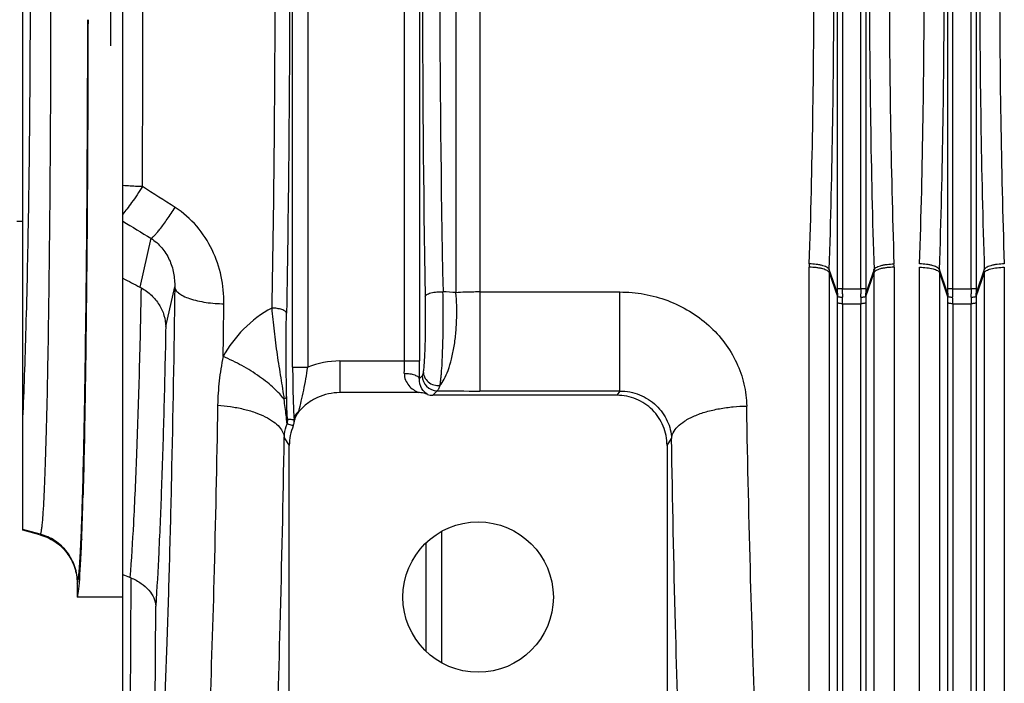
# Model space of a CAD drawing. Extents: x -3114 to 1181, y 8 to 2299.
# Tile 41 of 71: x -1973 to -1776, y 1927 to 2059. Entities that reach past the tile are written whole.
import ezdxf

# ---------------------------------------------------------------- set-up
doc = ezdxf.new("R2010")
doc.units = 0
doc.header["$LTSCALE"] = 65.395
doc.layers.get('0').update_dxf_attribs({"linetype": 'CONTINUOUS'})

msp = doc.modelspace()

# ---------------------------------------------------------------- linework, layer by layer
at = {"color": 6, "linetype": 'CONTINUOUS'}
for p, q in [((-1951.91, 1921.5), (-1951.91, 2216.5)), ((-1971.91, 1957.35), (-1971.91, 2180.65)), ((-1973.11, 2019), (-1971.91, 2019)), ((-1892.97, 1984.79), (-1908.65, 1984.79)), ((-1853.37, 1984.26), (-1890.12, 1984.26)), ((-1918.73, 1913.57), (-1918.73, 1974.27)), ((-1843.38, 1974.27), (-1843.38, 1913.57)), ((-1968.46, 1956.43), (-1971.91, 1957.35)), ((-1961.06, 1946.77), (-1961.06, 1944.01)), ((-1951.91, 1944), (-1961.06, 1944))]:
    msp.add_line(p, q, dxfattribs=at)
at = {"color": 9, "linetype": 'CONTINUOUS'}
for p, q in [((-1880.7, 2152.13), (-1880.7, 1985.11)), ((-1918.06, 1989.86), (-1918.06, 2148.05)), ((-1915.06, 2148.05), (-1915.06, 1989.86)), ((-1895.75, 1991.12), (-1895.75, 2146.8)), ((-1892.76, 2146.8), (-1892.76, 1991.12)), ((-1885.48, 2132.54), (-1885.48, 2004.73)), ((-1809.4, 2005.52), (-1809.4, 2132.48)), ((-1808.41, 2132.48), (-1808.41, 2005.52)), ((-1804.71, 2005.52), (-1804.71, 2132.48)), ((-1803.71, 2132.48), (-1803.71, 2005.52)), ((-1787.4, 2005.52), (-1787.4, 2132.48)), ((-1786.41, 2132.48), (-1786.41, 2005.52)), ((-1782.71, 2005.52), (-1782.71, 2132.48)), ((-1781.71, 2132.48), (-1781.71, 2005.52)), ((-1946.32, 2015.58), (-1948.51, 2005.83)), ((-1809.41, 2004.61), (-1811.02, 2009.32)), ((-1802.09, 2009.32), (-1803.71, 2004.61)), ((-1787.41, 2004.61), (-1789.02, 2009.32)), ((-1780.09, 2009.32), (-1781.71, 2004.61)), ((-1811.03, 2008.73), (-1809.41, 2003.99)), ((-1811.03, 2008.73), (-1811.03, 1883.57)), ((-1803.71, 2003.99), (-1802.08, 2008.73)), ((-1802.08, 1883.57), (-1802.08, 2008.73)), ((-1789.03, 2008.73), (-1787.41, 2003.99)), ((-1789.03, 2008.73), (-1789.03, 1883.57)), ((-1781.71, 2003.99), (-1780.08, 2008.73)), ((-1780.08, 1883.57), (-1780.08, 2008.73)), ((-1943.37, 1997.96), (-1941.59, 2005.87)), ((-1808.41, 2005.52), (-1804.71, 2005.52)), ((-1786.41, 2005.52), (-1782.71, 2005.52)), ((-1880.7, 2004.87), (-1852.81, 2004.87)), ((-1852.81, 1985.11), (-1852.81, 2004.87)), ((-1809.4, 1877.51), (-1809.4, 2002.79)), ((-1808.4, 2002.52), (-1804.71, 2002.52)), ((-1808.4, 2002.52), (-1808.4, 1876.73)), ((-1804.71, 1876.73), (-1804.71, 2002.52)), ((-1803.72, 2002.79), (-1803.72, 1877.51)), ((-1787.4, 1877.51), (-1787.4, 2002.79)), ((-1786.4, 2002.52), (-1782.71, 2002.52)), ((-1786.4, 2002.52), (-1786.4, 1876.73)), ((-1782.71, 1876.73), (-1782.71, 2002.52)), ((-1781.72, 2002.79), (-1781.72, 1877.51)), ((-1918.06, 1989.86), (-1915.06, 1989.86)), ((-1908.65, 1991.12), (-1908.65, 1984.79)), ((-1908.65, 1991.12), (-1892.76, 1991.12)), ((-1892.21, 1988.17), (-1892.79, 1987.58)), ((-1890.12, 1984.26), (-1889.21, 1985.17)), ((-1852.81, 1985.11), (-1880.7, 1985.11)), ((-1852.81, 1985.11), (-1853.37, 1984.26)), ((-1919.73, 1975.77), (-1918.73, 1974.27)), ((-1843.38, 1974.27), (-1842.48, 1975.62)), ((-1959.97, 1963.79), (-1959.96, 1963.87)), ((-1968.4, 1956.55), (-1971.91, 1957.49)), ((-1968.4, 1956.55), (-1968.46, 1956.43)), ((-1891.5, 1954.77), (-1891.5, 1933.23)), ((-1961.06, 1946.77), (-1960.99, 1946.9)), ((-1950.34, 1947.85), (-1950.74, 1884.06)), ((-1945.7, 1890.39), (-1945.37, 1942.21))]:
    msp.add_line(p, q, dxfattribs=at)
at = {"color": 2, "linetype": 'CONTINUOUS'}
for p, q in [((-1954.41, 2084), (-1954.41, 2054)), ((-1815.01, 1886.83), (-1815.01, 2009.79)), ((-1798.1, 2009.79), (-1798.1, 1886.83)), ((-1793.01, 1886.83), (-1793.01, 2009.79)), ((-1776.1, 2009.79), (-1776.1, 1886.83)), ((-1808.41, 2005.52), (-1809.4, 2005.52)), ((-1803.71, 2005.52), (-1804.71, 2005.52)), ((-1786.41, 2005.52), (-1787.4, 2005.52)), ((-1781.71, 2005.52), (-1782.71, 2005.52)), ((-1888.31, 1930.87), (-1888.31, 1957.13)), ((-1960.14, 1955.47), (-1960.14, 1955.59))]:
    msp.add_line(p, q, dxfattribs=at)
at = {"color": 6, "linetype": 'CONTINUOUS'}
msp.add_circle((-1881.06, 1944), 15, dxfattribs=at)
at = {"color": 9, "linetype": 'CONTINUOUS'}
for centre, radius, start, end in [((1905.3, 2069.01), 3797.48, 179.03008, 180.98146), ((1245.8, 2069.01), 3134.52, 178.84201, 181.17177), ((-13723.12, 2069), 11775.18, 359.790292, 0.209708), ((-1792.6, 2008.73), 18.42, 178.1663, 179.9976), ((-1820.51, 2008.73), 18.42, 0.0024, 1.8337), ((-1891.6, 1933.89), 71.11, 85.0592, 87.1485), ((-1900.06, 2002.77), 90.67, 0.01, 0.7714), ((-1918.38, 2002.51), 109.98, 0.0032, 0.7005), ((-1692.94, 2002.5), 111.77, 179.3052, 179.9912), ((-1714.53, 2002.78), 89.19, 179.2223, 179.9963), ((-1878.06, 2002.77), 90.67, 0.01, 0.7714), ((-1896.38, 2002.51), 109.98, 0.0032, 0.7005), ((-1670.94, 2002.5), 111.77, 179.3052, 179.9912), ((-1692.53, 2002.78), 89.19, 179.2223, 179.9963), ((-6748.38, 2059.25), 4816.94, 359.19994, 359.32516), ((-1908.65, 1974.13), 16.98, 89.9976, 112.1651), ((-1985.51, 1991.11), 89.76, 358.4283, 0.0065), ((-2069.58, 1991.04), 176.82, 358.8799, 0.0243), ((-1889.2, 1988.18), 3.01, 180.186, 269.8142), ((-1880.82, 2510.72), 525.61, 269.0853, 270.0129), ((-1922.05, 1979.47), 3.02, 342.7644, 359.9745)]:
    msp.add_arc(centre, radius, start, end, dxfattribs=at)
at = {"color": 2, "linetype": 'CONTINUOUS'}
for centre, radius, start, end in [((-1793.27, 2009.78), 21.74, 178.1577, 179.9842), ((-1819.84, 2009.78), 21.74, 0.0158, 1.8423), ((-1770.6, 2008.73), 18.42, 178.1663, 179.9976), ((-1798.51, 2008.73), 18.42, 0.0024, 1.8337), ((-1894.62, 2005.52), 85.22, 359.3912, 0.0007), ((-1913.61, 2005.52), 105.21, 359.4521, 0.0007), ((-1699.57, 2005.52), 105.14, 179.9992, 180.5481), ((-1718.5, 2005.52), 85.21, 179.9993, 180.6088), ((-1872.62, 2005.52), 85.22, 359.3912, 0.0007), ((-1891.61, 2005.52), 105.21, 359.4521, 0.0007), ((-1677.57, 2005.52), 105.14, 179.9992, 180.5481), ((-1696.5, 2005.52), 85.21, 179.9993, 180.6088), ((-1784.15, 2004.31), 25.25, 179.3254, 180.7251), ((-1778.28, 2004.22), 30.13, 179.4442, 180.6851), ((-1834.83, 2004.22), 30.13, 359.3144, 0.5562), ((-1828.97, 2004.31), 25.26, 359.275, 0.6745), ((-1762.15, 2004.31), 25.25, 179.3254, 180.7251), ((-1756.28, 2004.22), 30.13, 179.4442, 180.6851), ((-1812.83, 2004.22), 30.13, 359.3144, 0.5562), ((-1806.97, 2004.31), 25.26, 359.275, 0.6745), ((-1915.06, 1978.85), 2.85, 130.5995, 131.5796), ((-1915.05, 1978.84), 2.87, 127.9258, 130.5984), ((-1925.11, 1983.02), 8.52, 345.8585, 346.9791), ((-1921.38, 1978.84), 3.65, 1.0234, 8.2432), ((-1913.45, 1978.29), 4.33, 165.3689, 165.9451), ((-2737.92, 1984.28), 778.31, 357.88762, 358.49194), ((-1957.53, 1955.28), 2.61, 175.8629, 177.817)]:
    msp.add_arc(centre, radius, start, end, dxfattribs=at)
at = {"color": 6, "linetype": 'CONTINUOUS'}
for centre, radius, start, end in [((-1952.41, 1998.3), 8.48, 60.8914, 62.5691), ((-1908.7, 1974.18), 10.59, 139.5228, 140.3176), ((-1908.72, 1974.27), 10.01, 156.9972, 180.0046), ((-1920.7, 1979.35), 3, 337.0107, 351.442), ((-1952.86, 1941.77), 6.59, 67.537, 69.0598)]:
    msp.add_arc(centre, radius, start, end, dxfattribs=at)
msp.add_ellipse((-1961.06, 2069), major_axis=(0, 125), ratio=0.017455, start_param=-3.141593, end_param=-2.711622, dxfattribs=at)
at = {"color": 9, "linetype": 'CONTINUOUS'}
for points, knots in [([(-1968.4, 2181.45), (-1968.37, 2181.42), (-1968.34, 2181.32), (-1968.29, 2181.14), (-1968.24, 2180.9), (-1968.16, 2180.44), (-1968.08, 2179.72), (-1967.98, 2178.65), (-1967.88, 2177.33), (-1967.78, 2175.76), (-1967.69, 2173.94), (-1967.59, 2171.87), (-1967.5, 2169.57), (-1967.38, 2166.04), (-1967.23, 2161.08), (-1967.07, 2154.5), (-1966.92, 2147.12), (-1966.79, 2139.02), (-1966.67, 2130.27), (-1966.57, 2120.95), (-1966.45, 2107.64), (-1966.35, 2090.27), (-1966.32, 2069), (-1966.35, 2047.73), (-1966.45, 2030.36), (-1966.57, 2017.05), (-1966.67, 2007.73), (-1966.79, 1998.98), (-1966.92, 1990.88), (-1967.07, 1983.51), (-1967.23, 1976.92), (-1967.38, 1971.96), (-1967.5, 1968.43), (-1967.59, 1966.13), (-1967.69, 1964.07), (-1967.78, 1962.25), (-1967.88, 1960.67), (-1967.98, 1959.35), (-1968.08, 1958.29), (-1968.16, 1957.56), (-1968.24, 1957.1), (-1968.29, 1956.86), (-1968.34, 1956.68), (-1968.37, 1956.58), (-1968.4, 1956.55)], [0, 0, 0, 0, 0.000553, 0.001378, 0.002484, 0.003873, 0.007502, 0.012267, 0.018157, 0.025161, 0.033263, 0.042446, 0.052687, 0.063965, 0.089521, 0.11888, 0.151768, 0.187884, 0.226891, 0.268429, 0.312114, 0.404287, 0.5, 0.595713, 0.687886, 0.731571, 0.773109, 0.812116, 0.848232, 0.88112, 0.910479, 0.936035, 0.947313, 0.957554, 0.966737, 0.974839, 0.981843, 0.987733, 0.992498, 0.996127, 0.997516, 0.998622, 0.999447, 1, 1, 1, 1]), ([(-1971.91, 1978.73), (-1971.78, 1981.49), (-1971.54, 1987.4), (-1971.12, 2000.57), (-1970.71, 2019.19), (-1970.42, 2043.38), (-1970.32, 2069), (-1970.42, 2094.62), (-1970.71, 2118.81), (-1971.12, 2137.43), (-1971.54, 2150.6), (-1971.78, 2156.51), (-1971.91, 2159.27)], [0, 0, 0, 0, 0.04591, 0.098201, 0.218919, 0.355403, 0.5, 0.644598, 0.781081, 0.901799, 0.95409, 1, 1, 1, 1]), ([(-1922.22, 2135.53), (-1922.01, 2124.53), (-1921.71, 2102.22), (-1921.56, 2068.58), (-1921.72, 2034.95), (-1922.03, 2012.65), (-1922.24, 2001.67)], [0, 0, 0, 0, 0.246397, 0.500186, 0.753881, 1, 1, 1, 1]), ([(-1919.28, 2136.53), (-1919.07, 2125.37), (-1918.76, 2102.72), (-1918.62, 2068.57), (-1918.77, 2034.44), (-1919.08, 2011.8), (-1919.29, 2000.66)], [0, 0, 0, 0, 0.246397, 0.500186, 0.753882, 1, 1, 1, 1]), ([(-1811.02, 2009.32), (-1810.71, 2019.15), (-1810.24, 2039.05), (-1810.01, 2069), (-1810.24, 2098.96), (-1810.71, 2118.85), (-1811.02, 2128.68)], [0, 0, 0, 0, 0.247249, 0.5, 0.752751, 1, 1, 1, 1]), ([(-1802.09, 2128.68), (-1802.41, 2118.85), (-1802.87, 2098.96), (-1803.1, 2069), (-1802.87, 2039.05), (-1802.41, 2019.15), (-1802.09, 2009.32)], [0, 0, 0, 0, 0.247249, 0.5, 0.752751, 1, 1, 1, 1]), ([(-1789.02, 2009.32), (-1788.71, 2019.15), (-1788.24, 2039.05), (-1788.01, 2069), (-1788.24, 2098.96), (-1788.71, 2118.85), (-1789.02, 2128.68)], [0, 0, 0, 0, 0.247249, 0.5, 0.752751, 1, 1, 1, 1]), ([(-1780.09, 2128.68), (-1780.41, 2118.85), (-1780.87, 2098.96), (-1781.1, 2069), (-1780.87, 2039.05), (-1780.41, 2019.15), (-1780.09, 2009.32)], [0, 0, 0, 0, 0.247249, 0.5, 0.752751, 1, 1, 1, 1]), ([(-1959.96, 1963.87), (-1959.79, 1969.77), (-1959.51, 1983.24), (-1959.21, 2005.5), (-1959, 2031.36), (-1958.94, 2049.67), (-1958.92, 2059.19)], [0, 0, 0, 0, 0.185896, 0.423909, 0.700517, 1, 1, 1, 1]), ([(-1948.02, 2025.9), (-1948.36, 2025.91), (-1949.65, 2025.93), (-1950.95, 2026.01), (-1951.91, 2026.1)], [0, 0, 0, 0, 0.256714, 1, 1, 1, 1]), ([(-1948.02, 2025.9), (-1948.71, 2024.81), (-1949.72, 2023.3), (-1951.04, 2021.49), (-1951.63, 2020.74), (-1951.91, 2020.42)], [0, 0, 0, 0, 0.575619, 0.812075, 1, 1, 1, 1]), ([(-1946.32, 2015.58), (-1946.22, 2015.62), (-1945.98, 2015.79), (-1945.58, 2016.16), (-1945.08, 2016.72), (-1944.48, 2017.45), (-1943.8, 2018.35), (-1942.77, 2019.78), (-1942.01, 2020.93), (-1941.5, 2021.72)], [0, 0, 0, 0, 0.043157, 0.111237, 0.206396, 0.327845, 0.473343, 0.637934, 1, 1, 1, 1]), ([(-1931.77, 2002.52), (-1931.75, 2004.35), (-1932.11, 2008.05), (-1933.91, 2013.37), (-1937, 2018.16), (-1939.89, 2020.7), (-1941.5, 2021.72)], [0, 0, 0, 0, 0.244911, 0.493236, 0.745096, 1, 1, 1, 1]), ([(-1946.32, 2015.58), (-1945.52, 2015.06), (-1944.08, 2013.79), (-1942.56, 2011.36), (-1941.71, 2008.66), (-1941.57, 2006.79), (-1941.59, 2005.87)], [0, 0, 0, 0, 0.25307, 0.504152, 0.753094, 1, 1, 1, 1]), ([(-1811.03, 2008.73), (-1811.06, 2008.81), (-1811.17, 2008.96), (-1811.44, 2009.16), (-1811.84, 2009.34), (-1812.35, 2009.5), (-1812.96, 2009.63), (-1813.85, 2009.76), (-1814.55, 2009.79), (-1815.01, 2009.79)], [0, 0, 0, 0, 0.05594, 0.132799, 0.235614, 0.363186, 0.511424, 0.672589, 1, 1, 1, 1]), ([(-1811.02, 2009.32), (-1811.05, 2009.39), (-1811.16, 2009.55), (-1811.43, 2009.76), (-1811.83, 2009.95), (-1812.34, 2010.12), (-1812.95, 2010.27), (-1813.84, 2010.42), (-1814.53, 2010.47), (-1815, 2010.48)], [0, 0, 0, 0, 0.055952, 0.133186, 0.236443, 0.36434, 0.512678, 0.673678, 1, 1, 1, 1]), ([(-1802.09, 2009.32), (-1802.07, 2009.39), (-1801.95, 2009.55), (-1801.68, 2009.76), (-1801.28, 2009.95), (-1800.77, 2010.12), (-1800.17, 2010.27), (-1799.27, 2010.42), (-1798.58, 2010.47), (-1798.12, 2010.48)], [0, 0, 0, 0, 0.055948, 0.133176, 0.236429, 0.364324, 0.512664, 0.673668, 1, 1, 1, 1]), ([(-1798.1, 2009.79), (-1798.57, 2009.79), (-1799.26, 2009.76), (-1800.16, 2009.63), (-1800.76, 2009.5), (-1801.27, 2009.34), (-1801.67, 2009.16), (-1801.95, 2008.96), (-1802.06, 2008.81), (-1802.08, 2008.73)], [0, 0, 0, 0, 0.327411, 0.488576, 0.636814, 0.764386, 0.867201, 0.94406, 1, 1, 1, 1]), ([(-1948.29, 2005.71), (-1948.4, 1999.78), (-1948.66, 1988.56), (-1949.17, 1972.88), (-1949.75, 1959.55), (-1950.23, 1951.49), (-1950.51, 1947.92)], [0, 0, 0, 0, 0.30801, 0.581616, 0.814154, 1, 1, 1, 1]), ([(-1941.59, 2005.87), (-1941.75, 1993.12), (-1942.06, 1974.61), (-1942.65, 1950.85), (-1943.14, 1935.15), (-1943.69, 1921.16), (-1944.29, 1909.06), (-1944.93, 1899.02), (-1945.43, 1893.02), (-1945.7, 1890.39)], [0, 0, 0, 0, 0.330888, 0.480529, 0.617039, 0.738678, 0.843898, 0.93137, 1, 1, 1, 1]), ([(-1941.59, 2005.86), (-1941.57, 2005.66), (-1941.44, 2005.33), (-1941.13, 2004.95), (-1940.66, 2004.51), (-1939.82, 2004.01), (-1938.55, 2003.5), (-1937.02, 2003.08), (-1935.32, 2002.77), (-1933.56, 2002.58), (-1932.36, 2002.53), (-1931.77, 2002.52)], [0, 0, 0, 0, 0.058074, 0.093441, 0.134396, 0.235261, 0.361702, 0.50951, 0.671081, 0.837408, 1, 1, 1, 1]), ([(-1891.63, 2003.96), (-1891.6, 2002.46), (-1891.58, 1999.48), (-1891.63, 1995.84), (-1891.71, 1993.15), (-1891.79, 1991.47), (-1891.88, 1990.11), (-1891.96, 1989.32), (-1892, 1988.98)], [0, 0, 0, 0, 0.301702, 0.596187, 0.727003, 0.840432, 0.932346, 1, 1, 1, 1]), ([(-1891.63, 2003.96), (-1891.6, 2004.12), (-1891.35, 2004.35), (-1890.94, 2004.55), (-1890.46, 2004.7), (-1889.89, 2004.82), (-1889.09, 2004.92), (-1888.47, 2004.93), (-1888.07, 2004.91)], [0, 0, 0, 0, 0.126666, 0.231175, 0.364023, 0.518344, 0.68328, 1, 1, 1, 1]), ([(-1888.7, 1986.19), (-1888.65, 1986.38), (-1888.58, 1986.8), (-1888.49, 1987.49), (-1888.41, 1988.29), (-1888.3, 1989.57), (-1888.2, 1991.4), (-1888.11, 1993.82), (-1888.05, 1996.48), (-1888.01, 2000.2), (-1888.03, 2003.03), (-1888.07, 2004.91)], [0, 0, 0, 0, 0.030959, 0.068162, 0.111406, 0.160374, 0.273824, 0.404596, 0.547978, 0.698725, 1, 1, 1, 1]), ([(-1888.7, 1986.19), (-1888.37, 1986.57), (-1887.74, 1987.55), (-1886.97, 1989.34), (-1886.31, 1991.56), (-1885.8, 1994.11), (-1885.47, 1996.84), (-1885.26, 2000.4), (-1885.33, 2003.04), (-1885.48, 2004.73)], [0, 0, 0, 0, 0.079193, 0.180916, 0.30339, 0.441397, 0.587502, 0.733696, 1, 1, 1, 1]), ([(-1880.7, 2004.87), (-1881.11, 2004.87), (-1882.7, 2004.86), (-1884.29, 2004.8), (-1885.48, 2004.73)], [0, 0, 0, 0, 0.254416, 1, 1, 1, 1]), ([(-1852.81, 2004.87), (-1851.18, 2004.87), (-1847.92, 2004.58), (-1843.21, 2003.28), (-1838.84, 2001.17), (-1834.99, 1998.32), (-1831.79, 1994.84), (-1829.4, 1990.87), (-1827.89, 1986.57), (-1827.52, 1983.58), (-1827.49, 1982.1)], [0, 0, 0, 0, 0.129852, 0.259225, 0.387619, 0.51451, 0.639404, 0.761941, 0.882038, 1, 1, 1, 1]), ([(-1922.24, 2001.67), (-1924.28, 2000.54), (-1928.03, 1997.75), (-1930.84, 1994), (-1931.91, 1991.99)], [0, 0, 0, 0, 0.506375, 1, 1, 1, 1]), ([(-1919.29, 2000.66), (-1919.31, 2000.8), (-1919.51, 2001.02), (-1919.84, 2001.21), (-1920.22, 2001.37), (-1920.68, 2001.49), (-1921.35, 2001.62), (-1921.88, 2001.67), (-1922.24, 2001.67)], [0, 0, 0, 0, 0.13465, 0.236988, 0.363849, 0.511644, 0.672669, 1, 1, 1, 1]), ([(-1922.24, 2001.67), (-1922.17, 2000.92), (-1922.03, 1999.38), (-1921.69, 1996.27), (-1921.28, 1993.15), (-1920.81, 1990.06), (-1920.45, 1987.79), (-1920.1, 1985.6), (-1919.87, 1984.17), (-1919.78, 1983.46)], [0, 0, 0, 0, 0.124234, 0.251859, 0.510181, 0.637837, 0.762769, 0.883918, 1, 1, 1, 1]), ([(-1808.4, 2002.52), (-1808.52, 2002.52), (-1808.74, 2002.53), (-1809.05, 2002.58), (-1809.27, 2002.66), (-1809.38, 2002.74), (-1809.4, 2002.79)], [0, 0, 0, 0, 0.327686, 0.63726, 0.867808, 1, 1, 1, 1]), ([(-1803.72, 2002.79), (-1803.73, 2002.74), (-1803.84, 2002.66), (-1804.07, 2002.58), (-1804.37, 2002.53), (-1804.6, 2002.52), (-1804.71, 2002.52)], [0, 0, 0, 0, 0.132192, 0.36274, 0.672314, 1, 1, 1, 1]), ([(-1786.4, 2002.52), (-1786.52, 2002.52), (-1786.74, 2002.53), (-1787.05, 2002.58), (-1787.27, 2002.66), (-1787.38, 2002.74), (-1787.4, 2002.79)], [0, 0, 0, 0, 0.327686, 0.63726, 0.867808, 1, 1, 1, 1]), ([(-1781.72, 2002.79), (-1781.73, 2002.74), (-1781.84, 2002.66), (-1782.07, 2002.58), (-1782.37, 2002.53), (-1782.6, 2002.52), (-1782.71, 2002.52)], [0, 0, 0, 0, 0.132192, 0.36274, 0.672314, 1, 1, 1, 1]), ([(-1919.26, 1984), (-1919.31, 1986.79), (-1919.37, 1992.34), (-1919.35, 1997.9), (-1919.29, 2000.66)], [0, 0, 0, 0, 0.502455, 1, 1, 1, 1]), ([(-1943.37, 1997.96), (-1943.48, 1992.33), (-1943.72, 1981.67), (-1944.18, 1966.67), (-1944.71, 1953.71), (-1945.14, 1945.78), (-1945.37, 1942.21)], [0, 0, 0, 0, 0.302416, 0.573359, 0.807435, 1, 1, 1, 1]), ([(-1931.91, 1991.99), (-1932.08, 1991.18), (-1932.4, 1989.57), (-1932.83, 1986.33), (-1932.99, 1983.89), (-1933.02, 1982.27)], [0, 0, 0, 0, 0.252676, 0.503294, 1, 1, 1, 1]), ([(-1919.78, 1983.46), (-1920.05, 1983.83), (-1920.68, 1984.59), (-1921.79, 1985.7), (-1923.13, 1986.85), (-1925.23, 1988.43), (-1928.14, 1990.23), (-1930.64, 1991.45), (-1931.91, 1991.99)], [0, 0, 0, 0, 0.091307, 0.196747, 0.315335, 0.44464, 0.722387, 1, 1, 1, 1]), ([(-1918.06, 1989.86), (-1918.06, 1987.9), (-1918.02, 1985.09), (-1917.9, 1981.59), (-1917.82, 1980.06), (-1917.77, 1979.36)], [0, 0, 0, 0, 0.561175, 0.802026, 1, 1, 1, 1]), ([(-1916.81, 1981.1), (-1916.66, 1981.77), (-1916.31, 1983.15), (-1915.65, 1986.05), (-1915.28, 1988.32), (-1915.06, 1989.86)], [0, 0, 0, 0, 0.229268, 0.477587, 1, 1, 1, 1]), ([(-1895.79, 1988.64), (-1895.8, 1988.18), (-1895.63, 1987.29), (-1894.93, 1986.18), (-1894.02, 1985.36), (-1893.33, 1984.96), (-1892.97, 1984.79)], [0, 0, 0, 0, 0.273986, 0.527423, 0.76771, 1, 1, 1, 1]), ([(-1895.79, 1988.64), (-1895.43, 1988.64), (-1894.89, 1988.6), (-1894.2, 1988.46), (-1893.74, 1988.33), (-1893.35, 1988.17), (-1893.01, 1987.96), (-1892.81, 1987.73), (-1892.79, 1987.58)], [0, 0, 0, 0, 0.324419, 0.484898, 0.632649, 0.759867, 0.862915, 1, 1, 1, 1]), ([(-1892, 1988.98), (-1892.02, 1988.88), (-1892.05, 1988.69), (-1892.1, 1988.45), (-1892.14, 1988.28), (-1892.18, 1988.19), (-1892.21, 1988.17)], [0, 0, 0, 0, 0.377634, 0.669908, 0.876381, 1, 1, 1, 1]), ([(-1892, 1988.98), (-1892, 1988.62), (-1891.81, 1987.83), (-1891.05, 1986.85), (-1889.93, 1986.25), (-1889.09, 1986.16), (-1888.7, 1986.19)], [0, 0, 0, 0, 0.228638, 0.48626, 0.752525, 1, 1, 1, 1]), ([(-1891.16, 1984.45), (-1891.61, 1984.71), (-1892.5, 1985.62), (-1892.82, 1986.88), (-1892.79, 1987.58)], [0, 0, 0, 0, 0.426274, 1, 1, 1, 1]), ([(-1888.7, 1986.19), (-1888.77, 1985.95), (-1888.87, 1985.63), (-1889.06, 1985.3), (-1889.16, 1985.2), (-1889.21, 1985.17)], [0, 0, 0, 0, 0.64391, 0.854928, 1, 1, 1, 1]), ([(-1919.26, 1984), (-1919.27, 1983.9), (-1919.37, 1983.74), (-1919.57, 1983.58), (-1919.7, 1983.5), (-1919.78, 1983.46)], [0, 0, 0, 0, 0.399402, 0.6709, 1, 1, 1, 1]), ([(-1919.03, 1979.47), (-1919.04, 1979.47), (-1919.06, 1979.5), (-1919.08, 1979.56), (-1919.1, 1979.67), (-1919.13, 1979.92), (-1919.15, 1980.34), (-1919.18, 1980.94), (-1919.21, 1981.64), (-1919.23, 1982.4), (-1919.24, 1983.19), (-1919.25, 1983.73), (-1919.26, 1984)], [0, 0, 0, 0, 0.00614, 0.020028, 0.044212, 0.079535, 0.182784, 0.31943, 0.476372, 0.644922, 0.820268, 1, 1, 1, 1]), ([(-1852.81, 1985.11), (-1852.13, 1985.11), (-1850.78, 1984.98), (-1848.84, 1984.41), (-1847.06, 1983.49), (-1845.01, 1981.88), (-1843.13, 1979.28), (-1842.53, 1976.82), (-1842.48, 1975.62)], [0, 0, 0, 0, 0.131314, 0.262194, 0.391944, 0.519826, 0.766245, 1, 1, 1, 1]), ([(-1933.02, 1982.27), (-1933.22, 1970.63), (-1933.67, 1949.09), (-1934.36, 1927.56), (-1934.77, 1917.67)], [0, 0, 0, 0, 0.540443, 1, 1, 1, 1]), ([(-1933.02, 1982.27), (-1932.16, 1982.21), (-1930.45, 1982.04), (-1927.95, 1981.57), (-1925.62, 1980.91), (-1923.59, 1980.07), (-1921.94, 1979.09), (-1920.73, 1978.03), (-1919.97, 1976.92), (-1919.76, 1976.13), (-1919.73, 1975.77)], [0, 0, 0, 0, 0.164475, 0.328286, 0.48414, 0.625339, 0.747212, 0.848263, 0.930699, 1, 1, 1, 1]), ([(-1919.16, 1978.58), (-1919.18, 1978.76), (-1919.25, 1979.33), (-1919.36, 1980.4), (-1919.54, 1981.85), (-1919.69, 1982.91), (-1919.78, 1983.46)], [0, 0, 0, 0, 0.111999, 0.347685, 0.658002, 1, 1, 1, 1]), ([(-1842.48, 1975.62), (-1842.45, 1976.02), (-1842.19, 1976.9), (-1841.26, 1978.1), (-1839.8, 1979.23), (-1837.85, 1980.23), (-1835.5, 1981.04), (-1832.9, 1981.63), (-1830.2, 1982), (-1828.39, 1982.09), (-1827.49, 1982.1)], [0, 0, 0, 0, 0.069489, 0.153895, 0.258975, 0.38573, 0.530555, 0.686587, 0.845628, 1, 1, 1, 1]), ([(-1825.67, 1918.02), (-1826.09, 1927.88), (-1826.81, 1949.24), (-1827.29, 1970.6), (-1827.49, 1982.1)], [0, 0, 0, 0, 0.461781, 1, 1, 1, 1]), ([(-1919.73, 1975.77), (-1919.72, 1976.01), (-1919.65, 1976.96), (-1919.41, 1977.9), (-1919.16, 1978.58)], [0, 0, 0, 0, 0.246758, 1, 1, 1, 1]), ([(-1919.16, 1978.58), (-1919.06, 1978.56), (-1918.64, 1978.46), (-1918.24, 1978.31), (-1917.94, 1978.18)], [0, 0, 0, 0, 0.243646, 1, 1, 1, 1]), ([(-1919.03, 1979.47), (-1918.92, 1979.48), (-1918.71, 1979.48), (-1918.4, 1979.47), (-1918.08, 1979.43), (-1917.87, 1979.39), (-1917.77, 1979.36)], [0, 0, 0, 0, 0.248401, 0.49708, 0.747306, 1, 1, 1, 1]), ([(-1921.62, 1906.34), (-1921.18, 1916.97), (-1920.43, 1940.11), (-1919.95, 1963.26), (-1919.73, 1975.77)], [0, 0, 0, 0, 0.459545, 1, 1, 1, 1]), ([(-1840.66, 1906.75), (-1841.08, 1917.35), (-1841.8, 1940.3), (-1842.28, 1963.26), (-1842.48, 1975.62)], [0, 0, 0, 0, 0.46177, 1, 1, 1, 1]), ([(-1960.26, 1955.46), (-1960.24, 1956.07), (-1960.12, 1958.85), (-1960.03, 1961.63), (-1959.97, 1963.79)], [0, 0, 0, 0, 0.22015, 1, 1, 1, 1]), ([(-1960.99, 1946.89), (-1960.99, 1947.95), (-1961.34, 1950.14), (-1962.9, 1953.09), (-1965.36, 1955.37), (-1967.38, 1956.27), (-1968.4, 1956.55)], [0, 0, 0, 0, 0.243137, 0.499938, 0.756775, 1, 1, 1, 1]), ([(-1960.99, 1946.9), (-1960.97, 1946.93), (-1960.93, 1947.02), (-1960.86, 1947.28), (-1960.79, 1947.75), (-1960.7, 1948.49), (-1960.61, 1949.45), (-1960.52, 1950.64), (-1960.43, 1952.05), (-1960.34, 1953.68), (-1960.29, 1954.84), (-1960.26, 1955.46)], [0, 0, 0, 0, 0.013788, 0.033925, 0.09363, 0.17958, 0.29187, 0.430312, 0.594685, 0.784697, 1, 1, 1, 1])]:
    msp.add_open_spline(points, degree=3, knots=knots, dxfattribs=at)
at = {"color": 2, "linetype": 'CONTINUOUS'}
for points, knots in [([(-1815, 2010.48), (-1814.68, 2020.13), (-1814.22, 2039.63), (-1813.99, 2069), (-1814.22, 2098.37), (-1814.68, 2117.88), (-1815, 2127.52)], [0, 0, 0, 0, 0.247252, 0.500001, 0.75275, 1, 1, 1, 1]), ([(-1798.12, 2127.52), (-1798.43, 2117.88), (-1798.9, 2098.37), (-1799.13, 2069), (-1798.9, 2039.63), (-1798.43, 2020.13), (-1798.12, 2010.48)], [0, 0, 0, 0, 0.247252, 0.500001, 0.75275, 1, 1, 1, 1]), ([(-1793, 2010.48), (-1792.68, 2020.13), (-1792.22, 2039.63), (-1791.99, 2069), (-1792.22, 2098.37), (-1792.68, 2117.88), (-1793, 2127.52)], [0, 0, 0, 0, 0.247252, 0.500001, 0.75275, 1, 1, 1, 1]), ([(-1776.12, 2127.52), (-1776.43, 2117.88), (-1776.9, 2098.37), (-1777.13, 2069), (-1776.9, 2039.63), (-1776.43, 2020.13), (-1776.12, 2010.48)], [0, 0, 0, 0, 0.247252, 0.500001, 0.75275, 1, 1, 1, 1]), ([(-1793.01, 2009.79), (-1792.53, 2009.79), (-1791.63, 2009.74), (-1790.56, 2009.57), (-1789.85, 2009.35), (-1789.46, 2009.17), (-1789.18, 2008.98), (-1789.06, 2008.81), (-1789.03, 2008.73)], [0, 0, 0, 0, 0.338856, 0.636755, 0.759581, 0.860967, 0.940125, 1, 1, 1, 1]), ([(-1789.02, 2009.32), (-1789.05, 2009.39), (-1789.16, 2009.55), (-1789.43, 2009.76), (-1789.83, 2009.95), (-1790.34, 2010.12), (-1790.95, 2010.27), (-1791.84, 2010.42), (-1792.53, 2010.47), (-1793, 2010.48)], [0, 0, 0, 0, 0.055952, 0.133186, 0.236443, 0.36434, 0.512678, 0.673678, 1, 1, 1, 1]), ([(-1776.12, 2010.48), (-1776.58, 2010.47), (-1777.27, 2010.42), (-1778.17, 2010.27), (-1778.77, 2010.12), (-1779.28, 2009.95), (-1779.68, 2009.76), (-1779.95, 2009.55), (-1780.07, 2009.39), (-1780.09, 2009.32)], [0, 0, 0, 0, 0.326322, 0.487322, 0.63566, 0.763557, 0.866814, 0.944048, 1, 1, 1, 1]), ([(-1780.08, 2008.73), (-1780.06, 2008.81), (-1779.94, 2008.98), (-1779.65, 2009.17), (-1779.26, 2009.35), (-1778.55, 2009.57), (-1777.49, 2009.74), (-1776.58, 2009.79), (-1776.1, 2009.79)], [0, 0, 0, 0, 0.059875, 0.139033, 0.240419, 0.363245, 0.661144, 1, 1, 1, 1]), ([(-1809.41, 2003.99), (-1809.4, 2003.98), (-1809.37, 2003.96), (-1809.26, 2003.92), (-1809.05, 2003.88), (-1808.75, 2003.86), (-1808.53, 2003.86), (-1808.41, 2003.86)], [0, 0, 0, 0, 0.041663, 0.11054, 0.338905, 0.658225, 1, 1, 1, 1]), ([(-1804.7, 2003.86), (-1804.59, 2003.86), (-1804.36, 2003.86), (-1804.06, 2003.88), (-1803.85, 2003.92), (-1803.75, 2003.96), (-1803.72, 2003.98), (-1803.71, 2003.99)], [0, 0, 0, 0, 0.341775, 0.661095, 0.88946, 0.958337, 1, 1, 1, 1]), ([(-1787.41, 2003.99), (-1787.4, 2003.98), (-1787.37, 2003.96), (-1787.26, 2003.92), (-1787.05, 2003.88), (-1786.75, 2003.86), (-1786.53, 2003.86), (-1786.41, 2003.86)], [0, 0, 0, 0, 0.041663, 0.11054, 0.338905, 0.658225, 1, 1, 1, 1]), ([(-1782.7, 2003.86), (-1782.59, 2003.86), (-1782.36, 2003.86), (-1782.06, 2003.88), (-1781.85, 2003.92), (-1781.75, 2003.96), (-1781.72, 2003.98), (-1781.71, 2003.99)], [0, 0, 0, 0, 0.341775, 0.661095, 0.88946, 0.958337, 1, 1, 1, 1]), ([(-1916.95, 1980.99), (-1917.18, 1980.78), (-1917.58, 1980.29), (-1917.76, 1979.67), (-1917.77, 1979.37)], [0, 0, 0, 0, 0.500979, 1, 1, 1, 1]), ([(-1917.63, 1979.38), (-1917.56, 1979.66), (-1917.4, 1980.08), (-1917.11, 1980.59), (-1916.94, 1980.83), (-1916.85, 1980.94)], [0, 0, 0, 0, 0.499702, 0.749855, 1, 1, 1, 1])]:
    msp.add_open_spline(points, degree=3, knots=knots, dxfattribs=at)
at = {"color": 6, "linetype": 'CONTINUOUS'}
for points, knots in [([(-1958.88, 2059.19), (-1958.89, 2049.78), (-1958.96, 2031.65), (-1959.15, 2005.92), (-1959.44, 1983.52), (-1959.71, 1969.86), (-1959.88, 1963.79)], [0, 0, 0, 0, 0.295643, 0.570218, 0.809212, 1, 1, 1, 1]), ([(-1948.29, 2005.71), (-1947.54, 2005.3), (-1946.18, 2004.31), (-1944.62, 2002.41), (-1943.63, 2000.25), (-1943.38, 1998.71), (-1943.37, 1997.96)], [0, 0, 0, 0, 0.266421, 0.519977, 0.76306, 1, 1, 1, 1]), ([(-1908.65, 1984.79), (-1909.42, 1984.79), (-1910.95, 1984.62), (-1913.15, 1983.89), (-1915.13, 1982.7), (-1916.26, 1981.64), (-1916.75, 1981.06)], [0, 0, 0, 0, 0.249999, 0.499998, 0.749997, 1, 1, 1, 1]), ([(-1891.16, 1984.45), (-1891.59, 1984.61), (-1892.2, 1984.76), (-1892.82, 1984.79), (-1892.97, 1984.79)], [0, 0, 0, 0, 0.749577, 1, 1, 1, 1]), ([(-1843.38, 1974.27), (-1843.38, 1974.92), (-1843.51, 1976.23), (-1844.27, 1978.74), (-1846.12, 1981.52), (-1848.9, 1983.37), (-1851.41, 1984.13), (-1852.72, 1984.26), (-1853.37, 1984.26)], [0, 0, 0, 0, 0.125302, 0.250605, 0.500002, 0.749396, 0.874697, 1, 1, 1, 1]), ([(-1968.46, 1956.43), (-1967.42, 1956.15), (-1965.4, 1955.23), (-1962.98, 1952.97), (-1961.42, 1950.05), (-1961.06, 1947.86), (-1961.06, 1946.77)], [0, 0, 0, 0, 0.25, 0.5, 0.750001, 1, 1, 1, 1]), ([(-1950.34, 1947.85), (-1949.62, 1947.56), (-1948.31, 1946.86), (-1946.72, 1945.48), (-1945.69, 1943.92), (-1945.4, 1942.76), (-1945.37, 1942.21)], [0, 0, 0, 0, 0.29708, 0.559406, 0.790263, 1, 1, 1, 1])]:
    msp.add_open_spline(points, degree=3, knots=knots, dxfattribs=at)
at = {"color": 9, "linetype": 'CONTINUOUS'}
for points in [[(-1941.5, 2021.72), (-1943.67, 2023.12), (-1945.85, 2024.51), (-1948.02, 2025.9)], [(-1951.91, 2018.98), (-1950.04, 2017.84), (-1948.18, 2016.71), (-1946.32, 2015.58)]]:
    msp.add_open_spline(points, degree=3, dxfattribs=at)
at = {"color": 6, "linetype": 'CONTINUOUS'}
for points in [[(-1951.91, 2007.6), (-1950.77, 2007.01), (-1949.64, 2006.42), (-1948.51, 2005.83)], [(-1891.16, 1984.45), (-1890.83, 1984.33), (-1890.47, 1984.26), (-1890.12, 1984.26)], [(-1950.51, 1947.92), (-1950.97, 1948.1), (-1951.44, 1948.28), (-1951.91, 1948.46)]]:
    msp.add_open_spline(points, degree=3, dxfattribs=at)
at = {"color": 2, "linetype": 'CONTINUOUS'}
msp.add_open_spline([(-1917.73, 1978.91), (-1917.71, 1979.05), (-1917.68, 1979.19), (-1917.64, 1979.34)], degree=3, dxfattribs=at)

doc.saveas('drawing.dxf')
